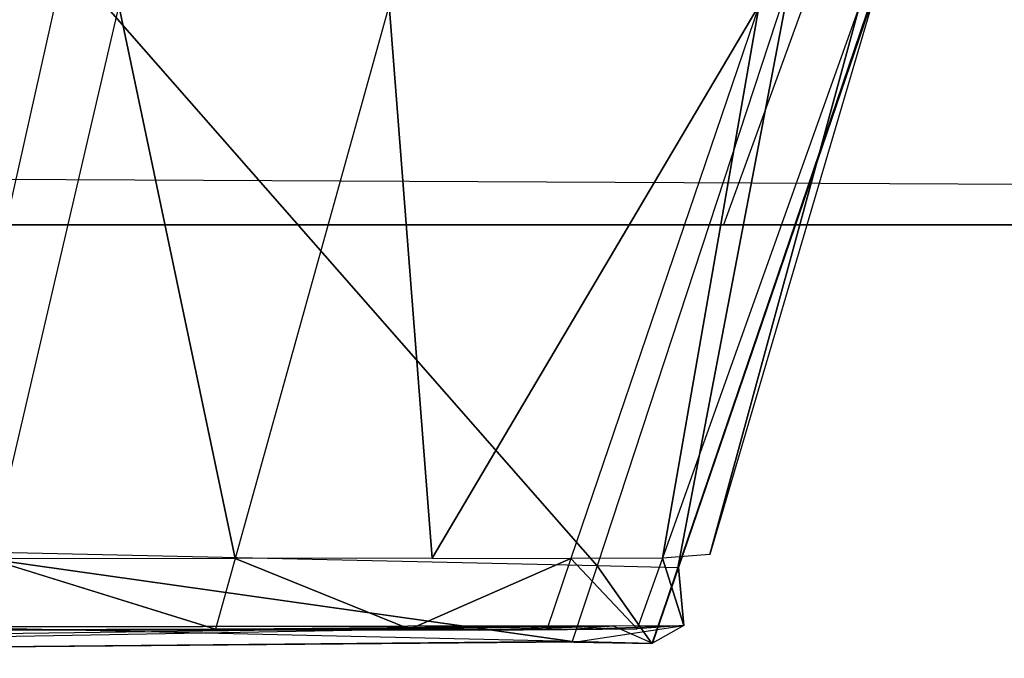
# Model space of a CAD drawing. Extents: x 0 to 0.35, y -0.372 to 0.
# Tile 47 of 69: x 0.29305 to 0.29858, y -0.37244 to -0.36885. Entities that reach past the tile are written whole.
import ezdxf

# ---------------------------------------------------------------- set-up
doc = ezdxf.new("R2010")
doc.units = 0
for name, color, linetype in [('L10_GRIFFM_N_A707__0___REPLACEM', 7, 'CONTINUOUS'), ('L23_GRIFFO_N_A707__2___REPLACEM', 7, 'CONTINUOUS'), ('L26_FRONTO_N_A707__0___REPLACEM', 7, 'CONTINUOUS'), ('L27_GRIFF_N_A707__2___REPLACEMT', 7, 'CONTINUOUS'), ('L30_FRONTU_N_A707__0___REPLACEM', 7, 'CONTINUOUS'), ('L4_FRONTM_N_A707__0___REPLACEMT', 7, 'CONTINUOUS'), ('L5_GRIFFM_N_A707__5___REPLACEMT', 7, 'CONTINUOUS')]:
    doc.layers.add(name, color=color, linetype=linetype)

msp = doc.modelspace()

# ---------------------------------------------------------------- linework, layer by layer
at = {"layer": 'L10_GRIFFM_N_A707__0___REPLACEM', "color": 254}
for points, invisible_edges in [([(0.292827, -0.368497, 0.687014), (0.292557, -0.371832, 0.687014), (0.293301, -0.368507, 0.687014), (0.292827, -0.368497, 0.687014)], 14), ([(0.29629, -0.371916, 0.687014), (0.293301, -0.368507, 0.687014), (0.292557, -0.371832, 0.687014), (0.29629, -0.371916, 0.687014)], 13), ([(0.293301, -0.368507, 0.687014), (0.29629, -0.371916, 0.687014), (0.297381, -0.368594, 0.687014), (0.293301, -0.368507, 0.687014)], 14), ([(0.296743, -0.371926, 0.687014), (0.297381, -0.368594, 0.687014), (0.29629, -0.371916, 0.687014), (0.296743, -0.371926, 0.687014)], 13), ([(0.297381, -0.368594, 0.687014), (0.296743, -0.371926, 0.687014), (0.297875, -0.368605, 0.687014), (0.297381, -0.368594, 0.687014)], 14), ([(0.296747, -0.371925, 0.68671), (0.297875, -0.368605, 0.687014), (0.296743, -0.371926, 0.687014), (0.296747, -0.371925, 0.68671)], 13), ([(0.297875, -0.368605, 0.687014), (0.296747, -0.371925, 0.68671), (0.297879, -0.368608, 0.686709), (0.297875, -0.368605, 0.687014)], 14), ([(0.297879, -0.368608, 0.686709), (0.296747, -0.371925, 0.68671), (0.296923, -0.371852, 0.673208), (0.297879, -0.368608, 0.686709)], 14), ([(0.297879, -0.368608, 0.686709), (0.296923, -0.371852, 0.673208), (0.298059, -0.368741, 0.673196), (0.297879, -0.368608, 0.686709)], 14), ([(0.292879, -0.371877, 0.664716), (0.291858, -0.368765, 0.662617), (0.293604, -0.368768, 0.663841), (0.292879, -0.371877, 0.664716)], 14), ([(0.293604, -0.368768, 0.663841), (0.294258, -0.371874, 0.666087), (0.292879, -0.371877, 0.664716), (0.293604, -0.368768, 0.663841)], 13), ([(0.294258, -0.371874, 0.666087), (0.293604, -0.368768, 0.663841), (0.295123, -0.368765, 0.665352), (0.294258, -0.371874, 0.666087)], 14), ([(0.295123, -0.368765, 0.665352), (0.295364, -0.371873, 0.66767), (0.294258, -0.371874, 0.666087), (0.295123, -0.368765, 0.665352)], 13), ([(0.295364, -0.371873, 0.66767), (0.295123, -0.368765, 0.665352), (0.296342, -0.368764, 0.667096), (0.295364, -0.371873, 0.66767)], 14), ([(0.2972, -0.368766, 0.66903), (0.295364, -0.371873, 0.66767), (0.296342, -0.368764, 0.667096), (0.2972, -0.368766, 0.66903)], 14), ([(0.295364, -0.371873, 0.66767), (0.2972, -0.368766, 0.66903), (0.296143, -0.371875, 0.669426), (0.295364, -0.371873, 0.66767)], 13), ([(0.2972, -0.368766, 0.66903), (0.296657, -0.371872, 0.671289), (0.296143, -0.371875, 0.669426), (0.2972, -0.368766, 0.66903)], 13), ([(0.297766, -0.368763, 0.671082), (0.296923, -0.371852, 0.673208), (0.296657, -0.371872, 0.671289), (0.297766, -0.368763, 0.671082)], 13), ([(0.296657, -0.371872, 0.671289), (0.2972, -0.368766, 0.66903), (0.297766, -0.368763, 0.671082), (0.296657, -0.371872, 0.671289)], 14), ([(0.296923, -0.371852, 0.673208), (0.297766, -0.368763, 0.671082), (0.298059, -0.368741, 0.673196), (0.296923, -0.371852, 0.673208)], 14), ([(0.296151, -0.372341, 0.687014), (0.292557, -0.371832, 0.687014), (0.292462, -0.372257, 0.687014), (0.296151, -0.372341, 0.687014)], 13), ([(0.292557, -0.371832, 0.687014), (0.296151, -0.372341, 0.687014), (0.29629, -0.371916, 0.687014), (0.292557, -0.371832, 0.687014)], 14), ([(0.292879, -0.371877, 0.664716), (0.294147, -0.372272, 0.666181), (0.292786, -0.372275, 0.664828), (0.292879, -0.371877, 0.664716)], 13), ([(0.294147, -0.372272, 0.666181), (0.292879, -0.371877, 0.664716), (0.294258, -0.371874, 0.666087), (0.294147, -0.372272, 0.666181)], 14), ([(0.294258, -0.371874, 0.666087), (0.295239, -0.372271, 0.667744), (0.294147, -0.372272, 0.666181), (0.294258, -0.371874, 0.666087)], 13), ([(0.295239, -0.372271, 0.667744), (0.294258, -0.371874, 0.666087), (0.295364, -0.371873, 0.66767), (0.295239, -0.372271, 0.667744)], 14), ([(0.296143, -0.371875, 0.669426), (0.295239, -0.372271, 0.667744), (0.295364, -0.371873, 0.66767), (0.296143, -0.371875, 0.669426)], 14), ([(0.295239, -0.372271, 0.667744), (0.296143, -0.371875, 0.669426), (0.296008, -0.372273, 0.669477), (0.295239, -0.372271, 0.667744)], 13), ([(0.296143, -0.371875, 0.669426), (0.296515, -0.37227, 0.671315), (0.296008, -0.372273, 0.669477), (0.296143, -0.371875, 0.669426)], 13), ([(0.296515, -0.37227, 0.671315), (0.296143, -0.371875, 0.669426), (0.296657, -0.371872, 0.671289), (0.296515, -0.37227, 0.671315)], 14), ([(0.296657, -0.371872, 0.671289), (0.296778, -0.37225, 0.673209), (0.296515, -0.37227, 0.671315), (0.296657, -0.371872, 0.671289)], 13), ([(0.296778, -0.37225, 0.673209), (0.296657, -0.371872, 0.671289), (0.296923, -0.371852, 0.673208), (0.296778, -0.37225, 0.673209)], 14), ([(0.296747, -0.371925, 0.68671), (0.296778, -0.37225, 0.673209), (0.296923, -0.371852, 0.673208), (0.296747, -0.371925, 0.68671)], 14), ([(0.296598, -0.372351, 0.687014), (0.29629, -0.371916, 0.687014), (0.296151, -0.372341, 0.687014), (0.296598, -0.372351, 0.687014)], 13), ([(0.29629, -0.371916, 0.687014), (0.296598, -0.372351, 0.687014), (0.296743, -0.371926, 0.687014), (0.29629, -0.371916, 0.687014)], 14), ([(0.296602, -0.372349, 0.68671), (0.296743, -0.371926, 0.687014), (0.296598, -0.372351, 0.687014), (0.296602, -0.372349, 0.68671)], 13), ([(0.296778, -0.37225, 0.673209), (0.296747, -0.371925, 0.68671), (0.296602, -0.372349, 0.68671), (0.296778, -0.37225, 0.673209)], 13), ([(0.296743, -0.371926, 0.687014), (0.296602, -0.372349, 0.68671), (0.296747, -0.371925, 0.68671), (0.296743, -0.371926, 0.687014)], 14), ([(0.2861, -0.372435, 0.686677), (0.28599, -0.372389, 0.665694), (0.29638, -0.372253, 0.673234), (0.2861, -0.372435, 0.686677)], 14), ([(0.29638, -0.372253, 0.673234), (0.28599, -0.372389, 0.665694), (0.289359, -0.372262, 0.663325), (0.29638, -0.372253, 0.673234)], 14), ([(0.29616, -0.372344, 0.686708), (0.2861, -0.372435, 0.686677), (0.29638, -0.372253, 0.673234), (0.29616, -0.372344, 0.686708)], 14), ([(0.296151, -0.372341, 0.687014), (0.292462, -0.372257, 0.687014), (0.2861, -0.372435, 0.686677), (0.296151, -0.372341, 0.687014)], 14), ([(0.29638, -0.372253, 0.673234), (0.289359, -0.372262, 0.663325), (0.293841, -0.372275, 0.666438), (0.29638, -0.372253, 0.673234)], 14), ([(0.293841, -0.372275, 0.666438), (0.289359, -0.372262, 0.663325), (0.291024, -0.372275, 0.664078), (0.293841, -0.372275, 0.666438)], 14), ([(0.294147, -0.372272, 0.666181), (0.29253, -0.372278, 0.665134), (0.292786, -0.372275, 0.664828), (0.294147, -0.372272, 0.666181)], 13), ([(0.29253, -0.372278, 0.665134), (0.294147, -0.372272, 0.666181), (0.293841, -0.372275, 0.666438), (0.29253, -0.372278, 0.665134)], 14), ([(0.29638, -0.372253, 0.673234), (0.293841, -0.372275, 0.666438), (0.295632, -0.372276, 0.669611), (0.29638, -0.372253, 0.673234)], 14), ([(0.295239, -0.372271, 0.667744), (0.293841, -0.372275, 0.666438), (0.294147, -0.372272, 0.666181), (0.295239, -0.372271, 0.667744)], 13), ([(0.293841, -0.372275, 0.666438), (0.295239, -0.372271, 0.667744), (0.294891, -0.372274, 0.66794), (0.293841, -0.372275, 0.666438)], 14), ([(0.295632, -0.372276, 0.669611), (0.293841, -0.372275, 0.666438), (0.294891, -0.372274, 0.66794), (0.295632, -0.372276, 0.669611)], 14), ([(0.296008, -0.372273, 0.669477), (0.294891, -0.372274, 0.66794), (0.295239, -0.372271, 0.667744), (0.296008, -0.372273, 0.669477)], 13), ([(0.294891, -0.372274, 0.66794), (0.296008, -0.372273, 0.669477), (0.295632, -0.372276, 0.669611), (0.294891, -0.372274, 0.66794)], 14), ([(0.29638, -0.372253, 0.673234), (0.295632, -0.372276, 0.669611), (0.296125, -0.372273, 0.671395), (0.29638, -0.372253, 0.673234)], 14), ([(0.296515, -0.37227, 0.671315), (0.295632, -0.372276, 0.669611), (0.296008, -0.372273, 0.669477), (0.296515, -0.37227, 0.671315)], 13), ([(0.295632, -0.372276, 0.669611), (0.296515, -0.37227, 0.671315), (0.296125, -0.372273, 0.671395), (0.295632, -0.372276, 0.669611)], 14), ([(0.296778, -0.37225, 0.673209), (0.296125, -0.372273, 0.671395), (0.296515, -0.37227, 0.671315), (0.296778, -0.37225, 0.673209)], 13), ([(0.296125, -0.372273, 0.671395), (0.296778, -0.37225, 0.673209), (0.29638, -0.372253, 0.673234), (0.296125, -0.372273, 0.671395)], 14), ([(0.29638, -0.372253, 0.673234), (0.296602, -0.372349, 0.68671), (0.29616, -0.372344, 0.686708), (0.29638, -0.372253, 0.673234)], 14), ([(0.296602, -0.372349, 0.68671), (0.29638, -0.372253, 0.673234), (0.296778, -0.37225, 0.673209), (0.296602, -0.372349, 0.68671)], 13), ([(0.293841, -0.372275, 0.666438), (0.291024, -0.372275, 0.664078), (0.29253, -0.372278, 0.665134), (0.293841, -0.372275, 0.666438)], 14), ([(0.296151, -0.372341, 0.687014), (0.2861, -0.372435, 0.686677), (0.29616, -0.372344, 0.686708), (0.296151, -0.372341, 0.687014)], 14), ([(0.296602, -0.372349, 0.68671), (0.296151, -0.372341, 0.687014), (0.29616, -0.372344, 0.686708), (0.296602, -0.372349, 0.68671)], 13), ([(0.296151, -0.372341, 0.687014), (0.296602, -0.372349, 0.68671), (0.296598, -0.372351, 0.687014), (0.296151, -0.372341, 0.687014)], 14)]:
    msp.add_3dface(points, dxfattribs=dict(at, invisible_edges=invisible_edges))
at = {"layer": 'L23_GRIFFO_N_A707__2___REPLACEM', "color": 254}
for points, invisible_edges in [([(0.292557, -0.371832, 0.689986), (0.292827, -0.368497, 0.689986), (0.293301, -0.368507, 0.689986), (0.292557, -0.371832, 0.689986)], 14), ([(0.293301, -0.368507, 0.689986), (0.29629, -0.371916, 0.689986), (0.292557, -0.371832, 0.689986), (0.293301, -0.368507, 0.689986)], 13), ([(0.29629, -0.371916, 0.689986), (0.293301, -0.368507, 0.689986), (0.297381, -0.368594, 0.689986), (0.29629, -0.371916, 0.689986)], 14), ([(0.297381, -0.368594, 0.689986), (0.296743, -0.371926, 0.689986), (0.29629, -0.371916, 0.689986), (0.297381, -0.368594, 0.689986)], 13), ([(0.296743, -0.371926, 0.689986), (0.297381, -0.368594, 0.689986), (0.297875, -0.368605, 0.689986), (0.296743, -0.371926, 0.689986)], 14), ([(0.297875, -0.368605, 0.689986), (0.296747, -0.371925, 0.69029), (0.296743, -0.371926, 0.689986), (0.297875, -0.368605, 0.689986)], 13), ([(0.296747, -0.371925, 0.69029), (0.297875, -0.368605, 0.689986), (0.297879, -0.368608, 0.69029), (0.296747, -0.371925, 0.69029)], 14), ([(0.297879, -0.368608, 0.69029), (0.296923, -0.371852, 0.703792), (0.296747, -0.371925, 0.69029), (0.297879, -0.368608, 0.69029)], 14), ([(0.297879, -0.368608, 0.69029), (0.298059, -0.368741, 0.703804), (0.296923, -0.371852, 0.703792), (0.297879, -0.368608, 0.69029)], 14), ([(0.291858, -0.368765, 0.714383), (0.292879, -0.371877, 0.712284), (0.293604, -0.368768, 0.713159), (0.291858, -0.368765, 0.714383)], 14), ([(0.294258, -0.371874, 0.710913), (0.293604, -0.368768, 0.713159), (0.292879, -0.371877, 0.712284), (0.294258, -0.371874, 0.710913)], 13), ([(0.293604, -0.368768, 0.713159), (0.294258, -0.371874, 0.710913), (0.295123, -0.368765, 0.711648), (0.293604, -0.368768, 0.713159)], 14), ([(0.295364, -0.371873, 0.70933), (0.295123, -0.368765, 0.711648), (0.294258, -0.371874, 0.710913), (0.295364, -0.371873, 0.70933)], 13), ([(0.295123, -0.368765, 0.711648), (0.295364, -0.371873, 0.70933), (0.296342, -0.368764, 0.709904), (0.295123, -0.368765, 0.711648)], 14), ([(0.295364, -0.371873, 0.70933), (0.2972, -0.368766, 0.70797), (0.296342, -0.368764, 0.709904), (0.295364, -0.371873, 0.70933)], 14), ([(0.2972, -0.368766, 0.70797), (0.295364, -0.371873, 0.70933), (0.296143, -0.371875, 0.707574), (0.2972, -0.368766, 0.70797)], 13), ([(0.296657, -0.371872, 0.705711), (0.2972, -0.368766, 0.70797), (0.296143, -0.371875, 0.707574), (0.296657, -0.371872, 0.705711)], 13), ([(0.296923, -0.371852, 0.703792), (0.297766, -0.368763, 0.705918), (0.296657, -0.371872, 0.705711), (0.296923, -0.371852, 0.703792)], 13), ([(0.2972, -0.368766, 0.70797), (0.296657, -0.371872, 0.705711), (0.297766, -0.368763, 0.705918), (0.2972, -0.368766, 0.70797)], 14), ([(0.297766, -0.368763, 0.705918), (0.296923, -0.371852, 0.703792), (0.298059, -0.368741, 0.703804), (0.297766, -0.368763, 0.705918)], 14), ([(0.292557, -0.371832, 0.689986), (0.296151, -0.372341, 0.689986), (0.292462, -0.372257, 0.689986), (0.292557, -0.371832, 0.689986)], 13), ([(0.296151, -0.372341, 0.689986), (0.292557, -0.371832, 0.689986), (0.29629, -0.371916, 0.689986), (0.296151, -0.372341, 0.689986)], 14), ([(0.294147, -0.372272, 0.710819), (0.292879, -0.371877, 0.712284), (0.292786, -0.372275, 0.712172), (0.294147, -0.372272, 0.710819)], 13), ([(0.292879, -0.371877, 0.712284), (0.294147, -0.372272, 0.710819), (0.294258, -0.371874, 0.710913), (0.292879, -0.371877, 0.712284)], 14), ([(0.295239, -0.372271, 0.709256), (0.294258, -0.371874, 0.710913), (0.294147, -0.372272, 0.710819), (0.295239, -0.372271, 0.709256)], 13), ([(0.294258, -0.371874, 0.710913), (0.295239, -0.372271, 0.709256), (0.295364, -0.371873, 0.70933), (0.294258, -0.371874, 0.710913)], 14), ([(0.295239, -0.372271, 0.709256), (0.296143, -0.371875, 0.707574), (0.295364, -0.371873, 0.70933), (0.295239, -0.372271, 0.709256)], 14), ([(0.296143, -0.371875, 0.707574), (0.295239, -0.372271, 0.709256), (0.296008, -0.372273, 0.707523), (0.296143, -0.371875, 0.707574)], 13), ([(0.296515, -0.37227, 0.705685), (0.296143, -0.371875, 0.707574), (0.296008, -0.372273, 0.707523), (0.296515, -0.37227, 0.705685)], 13), ([(0.296143, -0.371875, 0.707574), (0.296515, -0.37227, 0.705685), (0.296657, -0.371872, 0.705711), (0.296143, -0.371875, 0.707574)], 14), ([(0.296778, -0.37225, 0.703791), (0.296657, -0.371872, 0.705711), (0.296515, -0.37227, 0.705685), (0.296778, -0.37225, 0.703791)], 13), ([(0.296657, -0.371872, 0.705711), (0.296778, -0.37225, 0.703791), (0.296923, -0.371852, 0.703792), (0.296657, -0.371872, 0.705711)], 14), ([(0.296778, -0.37225, 0.703791), (0.296747, -0.371925, 0.69029), (0.296923, -0.371852, 0.703792), (0.296778, -0.37225, 0.703791)], 14), ([(0.29629, -0.371916, 0.689986), (0.296598, -0.372351, 0.689986), (0.296151, -0.372341, 0.689986), (0.29629, -0.371916, 0.689986)], 13), ([(0.296598, -0.372351, 0.689986), (0.29629, -0.371916, 0.689986), (0.296743, -0.371926, 0.689986), (0.296598, -0.372351, 0.689986)], 14), ([(0.296743, -0.371926, 0.689986), (0.296602, -0.372349, 0.69029), (0.296598, -0.372351, 0.689986), (0.296743, -0.371926, 0.689986)], 13), ([(0.296747, -0.371925, 0.69029), (0.296778, -0.37225, 0.703791), (0.296602, -0.372349, 0.69029), (0.296747, -0.371925, 0.69029)], 13), ([(0.296602, -0.372349, 0.69029), (0.296743, -0.371926, 0.689986), (0.296747, -0.371925, 0.69029), (0.296602, -0.372349, 0.69029)], 14), ([(0.28599, -0.372389, 0.711306), (0.2861, -0.372435, 0.690323), (0.29638, -0.372253, 0.703766), (0.28599, -0.372389, 0.711306)], 14), ([(0.289359, -0.372262, 0.713675), (0.28599, -0.372389, 0.711306), (0.29638, -0.372253, 0.703766), (0.289359, -0.372262, 0.713675)], 14), ([(0.29638, -0.372253, 0.703766), (0.2861, -0.372435, 0.690323), (0.29616, -0.372344, 0.690292), (0.29638, -0.372253, 0.703766)], 14), ([(0.2861, -0.372435, 0.690323), (0.292462, -0.372257, 0.689986), (0.296151, -0.372341, 0.689986), (0.2861, -0.372435, 0.690323)], 14), ([(0.289359, -0.372262, 0.713675), (0.29638, -0.372253, 0.703766), (0.293841, -0.372275, 0.710562), (0.289359, -0.372262, 0.713675)], 14), ([(0.289359, -0.372262, 0.713675), (0.293841, -0.372275, 0.710562), (0.291024, -0.372275, 0.712922), (0.289359, -0.372262, 0.713675)], 14), ([(0.294147, -0.372272, 0.710819), (0.29253, -0.372278, 0.711866), (0.293841, -0.372275, 0.710562), (0.294147, -0.372272, 0.710819)], 13), ([(0.29253, -0.372278, 0.711866), (0.294147, -0.372272, 0.710819), (0.292786, -0.372275, 0.712172), (0.29253, -0.372278, 0.711866)], 14), ([(0.293841, -0.372275, 0.710562), (0.29638, -0.372253, 0.703766), (0.295632, -0.372276, 0.707389), (0.293841, -0.372275, 0.710562)], 14), ([(0.295239, -0.372271, 0.709256), (0.293841, -0.372275, 0.710562), (0.294891, -0.372274, 0.70906), (0.295239, -0.372271, 0.709256)], 13), ([(0.293841, -0.372275, 0.710562), (0.295239, -0.372271, 0.709256), (0.294147, -0.372272, 0.710819), (0.293841, -0.372275, 0.710562)], 14), ([(0.293841, -0.372275, 0.710562), (0.295632, -0.372276, 0.707389), (0.294891, -0.372274, 0.70906), (0.293841, -0.372275, 0.710562)], 14), ([(0.294891, -0.372274, 0.70906), (0.296008, -0.372273, 0.707523), (0.295239, -0.372271, 0.709256), (0.294891, -0.372274, 0.70906)], 14), ([(0.296008, -0.372273, 0.707523), (0.294891, -0.372274, 0.70906), (0.295632, -0.372276, 0.707389), (0.296008, -0.372273, 0.707523)], 13), ([(0.295632, -0.372276, 0.707389), (0.29638, -0.372253, 0.703766), (0.296125, -0.372273, 0.705604), (0.295632, -0.372276, 0.707389)], 14), ([(0.296515, -0.37227, 0.705685), (0.295632, -0.372276, 0.707389), (0.296125, -0.372273, 0.705604), (0.296515, -0.37227, 0.705685)], 13), ([(0.295632, -0.372276, 0.707389), (0.296515, -0.37227, 0.705685), (0.296008, -0.372273, 0.707523), (0.295632, -0.372276, 0.707389)], 14), ([(0.296778, -0.37225, 0.703791), (0.296125, -0.372273, 0.705604), (0.29638, -0.372253, 0.703766), (0.296778, -0.37225, 0.703791)], 13), ([(0.296125, -0.372273, 0.705604), (0.296778, -0.37225, 0.703791), (0.296515, -0.37227, 0.705685), (0.296125, -0.372273, 0.705604)], 14), ([(0.296778, -0.37225, 0.703791), (0.29616, -0.372344, 0.690292), (0.296602, -0.372349, 0.69029), (0.296778, -0.37225, 0.703791)], 13), ([(0.29616, -0.372344, 0.690292), (0.296778, -0.37225, 0.703791), (0.29638, -0.372253, 0.703766), (0.29616, -0.372344, 0.690292)], 14), ([(0.291024, -0.372275, 0.712922), (0.293841, -0.372275, 0.710562), (0.29253, -0.372278, 0.711866), (0.291024, -0.372275, 0.712922)], 14), ([(0.2861, -0.372435, 0.690323), (0.296151, -0.372341, 0.689986), (0.29616, -0.372344, 0.690292), (0.2861, -0.372435, 0.690323)], 14), ([(0.296598, -0.372351, 0.689986), (0.29616, -0.372344, 0.690292), (0.296151, -0.372341, 0.689986), (0.296598, -0.372351, 0.689986)], 13), ([(0.29616, -0.372344, 0.690292), (0.296598, -0.372351, 0.689986), (0.296602, -0.372349, 0.69029), (0.29616, -0.372344, 0.690292)], 14)]:
    msp.add_3dface(points, dxfattribs=dict(at, invisible_edges=invisible_edges))
at = {"layer": 'L26_FRONTO_N_A707__0___REPLACEM', "color": 8}
for points, invisible_edges in [([(0.346193, -0.37, 1.648), (0.003722, -0.368345, 1.648), (0.003722, -0.37, 1.648), (0.346193, -0.37, 1.648)], 13), ([(0.003722, -0.368345, 1.648), (0.346193, -0.37, 1.648), (0.346193, -0.368345, 1.648), (0.003722, -0.368345, 1.648)], 14), ([(0.297602, -0.368345, 0.691), (0.346193, -0.37, 0.691), (0.297, -0.37, 0.691), (0.297602, -0.368345, 0.691)], 13), ([(0.346193, -0.37, 0.691), (0.297602, -0.368345, 0.691), (0.346193, -0.368345, 0.691), (0.346193, -0.37, 0.691)], 14), ([(0.003722, -0.37, 1.64629), (0.063, -0.37, 0.713), (0.346193, -0.37, 1.64629), (0.003722, -0.37, 1.64629)], 11), ([(0.346193, -0.37, 1.648), (0.003722, -0.37, 1.64629), (0.346193, -0.37, 1.64629), (0.346193, -0.37, 1.648)], 13), ([(0.003722, -0.37, 1.64629), (0.346193, -0.37, 1.648), (0.003722, -0.37, 1.648), (0.003722, -0.37, 1.64629)], 14), ([(0.287, -0.37, 0.713), (0.346193, -0.37, 1.64629), (0.063, -0.37, 0.713), (0.287, -0.37, 0.713)], 13), ([(0.288951, -0.37, 0.712808), (0.346193, -0.37, 1.64629), (0.287, -0.37, 0.713), (0.288951, -0.37, 0.712808)], 10), ([(0.290827, -0.37, 0.712239), (0.346193, -0.37, 1.64629), (0.288951, -0.37, 0.712808), (0.290827, -0.37, 0.712239)], 13), ([(0.292556, -0.37, 0.711315), (0.346193, -0.37, 1.64629), (0.290827, -0.37, 0.712239), (0.292556, -0.37, 0.711315)], 10), ([(0.294071, -0.37, 0.710071), (0.346193, -0.37, 1.64629), (0.292556, -0.37, 0.711315), (0.294071, -0.37, 0.710071)], 13), ([(0.295315, -0.37, 0.708556), (0.346193, -0.37, 1.64629), (0.294071, -0.37, 0.710071), (0.295315, -0.37, 0.708556)], 10), ([(0.296239, -0.37, 0.706827), (0.346193, -0.37, 1.64629), (0.295315, -0.37, 0.708556), (0.296239, -0.37, 0.706827)], 13), ([(0.296808, -0.37, 0.704951), (0.346193, -0.37, 1.64629), (0.296239, -0.37, 0.706827), (0.296808, -0.37, 0.704951)], 10), ([(0.297, -0.37, 0.703), (0.346193, -0.37, 1.64629), (0.296808, -0.37, 0.704951), (0.297, -0.37, 0.703)], 13), ([(0.346193, -0.37, 1.64629), (0.297, -0.37, 0.692618), (0.346193, -0.37, 0.692618), (0.346193, -0.37, 1.64629)], 13), ([(0.297, -0.37, 0.692618), (0.346193, -0.37, 1.64629), (0.297, -0.37, 0.703), (0.297, -0.37, 0.692618)], 10), ([(0.346193, -0.37, 0.692618), (0.297, -0.37, 0.691), (0.346193, -0.37, 0.691), (0.346193, -0.37, 0.692618)], 13), ([(0.297, -0.37, 0.691), (0.346193, -0.37, 0.692618), (0.297, -0.37, 0.692618), (0.297, -0.37, 0.691)], 14)]:
    msp.add_3dface(points, dxfattribs=dict(at, invisible_edges=invisible_edges))
at = {"layer": 'L27_GRIFF_N_A707__2___REPLACEMT', "color": 254}
for points, invisible_edges in [([(0.292827, -0.368497, 0.517014), (0.292557, -0.371832, 0.517014), (0.293301, -0.368507, 0.517014), (0.292827, -0.368497, 0.517014)], 14), ([(0.29629, -0.371916, 0.517014), (0.293301, -0.368507, 0.517014), (0.292557, -0.371832, 0.517014), (0.29629, -0.371916, 0.517014)], 13), ([(0.293301, -0.368507, 0.517014), (0.29629, -0.371916, 0.517014), (0.297381, -0.368594, 0.517014), (0.293301, -0.368507, 0.517014)], 14), ([(0.296743, -0.371926, 0.517014), (0.297381, -0.368594, 0.517014), (0.29629, -0.371916, 0.517014), (0.296743, -0.371926, 0.517014)], 13), ([(0.297381, -0.368594, 0.517014), (0.296743, -0.371926, 0.517014), (0.297875, -0.368605, 0.517014), (0.297381, -0.368594, 0.517014)], 14), ([(0.296747, -0.371925, 0.51671), (0.297875, -0.368605, 0.517014), (0.296743, -0.371926, 0.517014), (0.296747, -0.371925, 0.51671)], 13), ([(0.297875, -0.368605, 0.517014), (0.296747, -0.371925, 0.51671), (0.297879, -0.368608, 0.51671), (0.297875, -0.368605, 0.517014)], 14), ([(0.297879, -0.368608, 0.51671), (0.296747, -0.371925, 0.51671), (0.296923, -0.371852, 0.503208), (0.297879, -0.368608, 0.51671)], 14), ([(0.297879, -0.368608, 0.51671), (0.296923, -0.371852, 0.503208), (0.298059, -0.368741, 0.503196), (0.297879, -0.368608, 0.51671)], 14), ([(0.292879, -0.371877, 0.494716), (0.291858, -0.368765, 0.492617), (0.293604, -0.368768, 0.493841), (0.292879, -0.371877, 0.494716)], 14), ([(0.293604, -0.368768, 0.493841), (0.294258, -0.371874, 0.496087), (0.292879, -0.371877, 0.494716), (0.293604, -0.368768, 0.493841)], 13), ([(0.294258, -0.371874, 0.496087), (0.293604, -0.368768, 0.493841), (0.295123, -0.368765, 0.495352), (0.294258, -0.371874, 0.496087)], 14), ([(0.295123, -0.368765, 0.495352), (0.295364, -0.371873, 0.49767), (0.294258, -0.371874, 0.496087), (0.295123, -0.368765, 0.495352)], 13), ([(0.295364, -0.371873, 0.49767), (0.295123, -0.368765, 0.495352), (0.296342, -0.368764, 0.497096), (0.295364, -0.371873, 0.49767)], 14), ([(0.2972, -0.368766, 0.49903), (0.295364, -0.371873, 0.49767), (0.296342, -0.368764, 0.497096), (0.2972, -0.368766, 0.49903)], 14), ([(0.295364, -0.371873, 0.49767), (0.2972, -0.368766, 0.49903), (0.296143, -0.371875, 0.499426), (0.295364, -0.371873, 0.49767)], 13), ([(0.2972, -0.368766, 0.49903), (0.296657, -0.371872, 0.501289), (0.296143, -0.371875, 0.499426), (0.2972, -0.368766, 0.49903)], 13), ([(0.297766, -0.368763, 0.501082), (0.296923, -0.371852, 0.503208), (0.296657, -0.371872, 0.501289), (0.297766, -0.368763, 0.501082)], 13), ([(0.296657, -0.371872, 0.501289), (0.2972, -0.368766, 0.49903), (0.297766, -0.368763, 0.501082), (0.296657, -0.371872, 0.501289)], 14), ([(0.296923, -0.371852, 0.503208), (0.297766, -0.368763, 0.501082), (0.298059, -0.368741, 0.503196), (0.296923, -0.371852, 0.503208)], 14), ([(0.296151, -0.372341, 0.517014), (0.292557, -0.371832, 0.517014), (0.292462, -0.372257, 0.517014), (0.296151, -0.372341, 0.517014)], 13), ([(0.292557, -0.371832, 0.517014), (0.296151, -0.372341, 0.517014), (0.29629, -0.371916, 0.517014), (0.292557, -0.371832, 0.517014)], 14), ([(0.292879, -0.371877, 0.494716), (0.294147, -0.372272, 0.496181), (0.292786, -0.372275, 0.494828), (0.292879, -0.371877, 0.494716)], 13), ([(0.294147, -0.372272, 0.496181), (0.292879, -0.371877, 0.494716), (0.294258, -0.371874, 0.496087), (0.294147, -0.372272, 0.496181)], 14), ([(0.294258, -0.371874, 0.496087), (0.295239, -0.372271, 0.497744), (0.294147, -0.372272, 0.496181), (0.294258, -0.371874, 0.496087)], 13), ([(0.295239, -0.372271, 0.497744), (0.294258, -0.371874, 0.496087), (0.295364, -0.371873, 0.49767), (0.295239, -0.372271, 0.497744)], 14), ([(0.296143, -0.371875, 0.499426), (0.295239, -0.372271, 0.497744), (0.295364, -0.371873, 0.49767), (0.296143, -0.371875, 0.499426)], 14), ([(0.295239, -0.372271, 0.497744), (0.296143, -0.371875, 0.499426), (0.296008, -0.372273, 0.499477), (0.295239, -0.372271, 0.497744)], 13), ([(0.296143, -0.371875, 0.499426), (0.296515, -0.37227, 0.501315), (0.296008, -0.372273, 0.499477), (0.296143, -0.371875, 0.499426)], 13), ([(0.296515, -0.37227, 0.501315), (0.296143, -0.371875, 0.499426), (0.296657, -0.371872, 0.501289), (0.296515, -0.37227, 0.501315)], 14), ([(0.296657, -0.371872, 0.501289), (0.296778, -0.37225, 0.503209), (0.296515, -0.37227, 0.501315), (0.296657, -0.371872, 0.501289)], 13), ([(0.296778, -0.37225, 0.503209), (0.296657, -0.371872, 0.501289), (0.296923, -0.371852, 0.503208), (0.296778, -0.37225, 0.503209)], 14), ([(0.296747, -0.371925, 0.51671), (0.296778, -0.37225, 0.503209), (0.296923, -0.371852, 0.503208), (0.296747, -0.371925, 0.51671)], 14), ([(0.296598, -0.372351, 0.517014), (0.29629, -0.371916, 0.517014), (0.296151, -0.372341, 0.517014), (0.296598, -0.372351, 0.517014)], 13), ([(0.29629, -0.371916, 0.517014), (0.296598, -0.372351, 0.517014), (0.296743, -0.371926, 0.517014), (0.29629, -0.371916, 0.517014)], 14), ([(0.296602, -0.372349, 0.51671), (0.296743, -0.371926, 0.517014), (0.296598, -0.372351, 0.517014), (0.296602, -0.372349, 0.51671)], 13), ([(0.296778, -0.37225, 0.503209), (0.296747, -0.371925, 0.51671), (0.296602, -0.372349, 0.51671), (0.296778, -0.37225, 0.503209)], 13), ([(0.296743, -0.371926, 0.517014), (0.296602, -0.372349, 0.51671), (0.296747, -0.371925, 0.51671), (0.296743, -0.371926, 0.517014)], 14), ([(0.2861, -0.372435, 0.516677), (0.28599, -0.372389, 0.495694), (0.29638, -0.372253, 0.503234), (0.2861, -0.372435, 0.516677)], 14), ([(0.29638, -0.372253, 0.503234), (0.28599, -0.372389, 0.495694), (0.289359, -0.372262, 0.493325), (0.29638, -0.372253, 0.503234)], 14), ([(0.29616, -0.372344, 0.516708), (0.2861, -0.372435, 0.516677), (0.29638, -0.372253, 0.503234), (0.29616, -0.372344, 0.516708)], 14), ([(0.296151, -0.372341, 0.517014), (0.292462, -0.372257, 0.517014), (0.2861, -0.372435, 0.516677), (0.296151, -0.372341, 0.517014)], 14), ([(0.29638, -0.372253, 0.503234), (0.289359, -0.372262, 0.493325), (0.293841, -0.372275, 0.496438), (0.29638, -0.372253, 0.503234)], 14), ([(0.293841, -0.372275, 0.496438), (0.289359, -0.372262, 0.493325), (0.291024, -0.372275, 0.494078), (0.293841, -0.372275, 0.496438)], 14), ([(0.294147, -0.372272, 0.496181), (0.29253, -0.372278, 0.495134), (0.292786, -0.372275, 0.494828), (0.294147, -0.372272, 0.496181)], 13), ([(0.29253, -0.372278, 0.495134), (0.294147, -0.372272, 0.496181), (0.293841, -0.372275, 0.496438), (0.29253, -0.372278, 0.495134)], 14), ([(0.29638, -0.372253, 0.503234), (0.293841, -0.372275, 0.496438), (0.295632, -0.372276, 0.499611), (0.29638, -0.372253, 0.503234)], 14), ([(0.295239, -0.372271, 0.497744), (0.293841, -0.372275, 0.496438), (0.294147, -0.372272, 0.496181), (0.295239, -0.372271, 0.497744)], 13), ([(0.293841, -0.372275, 0.496438), (0.295239, -0.372271, 0.497744), (0.294891, -0.372274, 0.49794), (0.293841, -0.372275, 0.496438)], 14), ([(0.295632, -0.372276, 0.499611), (0.293841, -0.372275, 0.496438), (0.294891, -0.372274, 0.49794), (0.295632, -0.372276, 0.499611)], 14), ([(0.296008, -0.372273, 0.499477), (0.294891, -0.372274, 0.49794), (0.295239, -0.372271, 0.497744), (0.296008, -0.372273, 0.499477)], 13), ([(0.294891, -0.372274, 0.49794), (0.296008, -0.372273, 0.499477), (0.295632, -0.372276, 0.499611), (0.294891, -0.372274, 0.49794)], 14), ([(0.29638, -0.372253, 0.503234), (0.295632, -0.372276, 0.499611), (0.296125, -0.372273, 0.501396), (0.29638, -0.372253, 0.503234)], 14), ([(0.296515, -0.37227, 0.501315), (0.295632, -0.372276, 0.499611), (0.296008, -0.372273, 0.499477), (0.296515, -0.37227, 0.501315)], 13), ([(0.295632, -0.372276, 0.499611), (0.296515, -0.37227, 0.501315), (0.296125, -0.372273, 0.501396), (0.295632, -0.372276, 0.499611)], 14), ([(0.296778, -0.37225, 0.503209), (0.296125, -0.372273, 0.501396), (0.296515, -0.37227, 0.501315), (0.296778, -0.37225, 0.503209)], 13), ([(0.296125, -0.372273, 0.501396), (0.296778, -0.37225, 0.503209), (0.29638, -0.372253, 0.503234), (0.296125, -0.372273, 0.501396)], 14), ([(0.29638, -0.372253, 0.503234), (0.296602, -0.372349, 0.51671), (0.29616, -0.372344, 0.516708), (0.29638, -0.372253, 0.503234)], 14), ([(0.296602, -0.372349, 0.51671), (0.29638, -0.372253, 0.503234), (0.296778, -0.37225, 0.503209), (0.296602, -0.372349, 0.51671)], 13), ([(0.293841, -0.372275, 0.496438), (0.291024, -0.372275, 0.494078), (0.29253, -0.372278, 0.495134), (0.293841, -0.372275, 0.496438)], 14), ([(0.296151, -0.372341, 0.517014), (0.2861, -0.372435, 0.516677), (0.29616, -0.372344, 0.516708), (0.296151, -0.372341, 0.517014)], 14), ([(0.296602, -0.372349, 0.51671), (0.296151, -0.372341, 0.517014), (0.29616, -0.372344, 0.516708), (0.296602, -0.372349, 0.51671)], 13), ([(0.296151, -0.372341, 0.517014), (0.296602, -0.372349, 0.51671), (0.296598, -0.372351, 0.517014), (0.296151, -0.372341, 0.517014)], 14)]:
    msp.add_3dface(points, dxfattribs=dict(at, invisible_edges=invisible_edges))
at = {"layer": 'L30_FRONTU_N_A707__0___REPLACEM', "color": 8}
for points, invisible_edges in [([(0.346193, -0.368345, 0.002), (0.003722, -0.37, 0.002), (0.003722, -0.368345, 0.002), (0.346193, -0.368345, 0.002)], 13), ([(0.003722, -0.37, 0.002), (0.346193, -0.368345, 0.002), (0.346193, -0.37, 0.002), (0.003722, -0.37, 0.002)], 14), ([(0.346193, -0.37, 0.516), (0.297602, -0.368345, 0.516), (0.297, -0.37, 0.516), (0.346193, -0.37, 0.516)], 13), ([(0.297602, -0.368345, 0.516), (0.346193, -0.37, 0.516), (0.346193, -0.368345, 0.516), (0.297602, -0.368345, 0.516)], 14), ([(0.346193, -0.37, 0.514382), (0.003722, -0.37, 0.00371), (0.346193, -0.37, 0.00371), (0.346193, -0.37, 0.514382)], 13), ([(0.003722, -0.37, 0.00371), (0.346193, -0.37, 0.514382), (0.290827, -0.37, 0.494761), (0.003722, -0.37, 0.00371)], 10), ([(0.346193, -0.37, 0.00371), (0.003722, -0.37, 0.002), (0.346193, -0.37, 0.002), (0.346193, -0.37, 0.00371)], 13), ([(0.003722, -0.37, 0.002), (0.346193, -0.37, 0.00371), (0.003722, -0.37, 0.00371), (0.003722, -0.37, 0.002)], 14), ([(0.290827, -0.37, 0.494761), (0.346193, -0.37, 0.514382), (0.292556, -0.37, 0.495685), (0.290827, -0.37, 0.494761)], 13), ([(0.292556, -0.37, 0.495685), (0.346193, -0.37, 0.514382), (0.294071, -0.37, 0.496929), (0.292556, -0.37, 0.495685)], 10), ([(0.294071, -0.37, 0.496929), (0.346193, -0.37, 0.514382), (0.295315, -0.37, 0.498444), (0.294071, -0.37, 0.496929)], 13), ([(0.295315, -0.37, 0.498444), (0.346193, -0.37, 0.514382), (0.296239, -0.37, 0.500173), (0.295315, -0.37, 0.498444)], 10), ([(0.296239, -0.37, 0.500173), (0.346193, -0.37, 0.514382), (0.296808, -0.37, 0.502049), (0.296239, -0.37, 0.500173)], 13), ([(0.296808, -0.37, 0.502049), (0.346193, -0.37, 0.514382), (0.297, -0.37, 0.504), (0.296808, -0.37, 0.502049)], 10), ([(0.297, -0.37, 0.504), (0.346193, -0.37, 0.514382), (0.297, -0.37, 0.514382), (0.297, -0.37, 0.504)], 13), ([(0.346193, -0.37, 0.516), (0.297, -0.37, 0.514382), (0.346193, -0.37, 0.514382), (0.346193, -0.37, 0.516)], 13), ([(0.297, -0.37, 0.514382), (0.346193, -0.37, 0.516), (0.297, -0.37, 0.516), (0.297, -0.37, 0.514382)], 14)]:
    msp.add_3dface(points, dxfattribs=dict(at, invisible_edges=invisible_edges))
at = {"layer": 'L4_FRONTM_N_A707__0___REPLACEMT', "color": 8}
for points, invisible_edges in [([(0.346193, -0.37, 0.686), (0.297602, -0.368345, 0.686), (0.297, -0.37, 0.686), (0.346193, -0.37, 0.686)], 13), ([(0.297602, -0.368345, 0.521), (0.346193, -0.37, 0.521), (0.297, -0.37, 0.521), (0.297602, -0.368345, 0.521)], 13), ([(0.297602, -0.368345, 0.686), (0.346193, -0.37, 0.686), (0.346193, -0.368345, 0.686), (0.297602, -0.368345, 0.686)], 14), ([(0.346193, -0.37, 0.521), (0.297602, -0.368345, 0.521), (0.346193, -0.368345, 0.521), (0.346193, -0.37, 0.521)], 14), ([(0.287, -0.37, 0.543), (0.346193, -0.37, 0.68429), (0.063, -0.37, 0.543), (0.287, -0.37, 0.543)], 13), ([(0.063, -0.37, 0.543), (0.346193, -0.37, 0.68429), (0.290827, -0.37, 0.664761), (0.063, -0.37, 0.543)], 10), ([(0.288951, -0.37, 0.542808), (0.346193, -0.37, 0.68429), (0.287, -0.37, 0.543), (0.288951, -0.37, 0.542808)], 10), ([(0.290827, -0.37, 0.542239), (0.346193, -0.37, 0.68429), (0.288951, -0.37, 0.542808), (0.290827, -0.37, 0.542239)], 13), ([(0.292556, -0.37, 0.541315), (0.346193, -0.37, 0.68429), (0.290827, -0.37, 0.542239), (0.292556, -0.37, 0.541315)], 10), ([(0.290827, -0.37, 0.664761), (0.346193, -0.37, 0.68429), (0.292556, -0.37, 0.665685), (0.290827, -0.37, 0.664761)], 13), ([(0.294071, -0.37, 0.540071), (0.346193, -0.37, 0.68429), (0.292556, -0.37, 0.541315), (0.294071, -0.37, 0.540071)], 13), ([(0.292556, -0.37, 0.665685), (0.346193, -0.37, 0.68429), (0.294071, -0.37, 0.666929), (0.292556, -0.37, 0.665685)], 10), ([(0.295315, -0.37, 0.538556), (0.346193, -0.37, 0.68429), (0.294071, -0.37, 0.540071), (0.295315, -0.37, 0.538556)], 10), ([(0.294071, -0.37, 0.666929), (0.346193, -0.37, 0.68429), (0.295315, -0.37, 0.668444), (0.294071, -0.37, 0.666929)], 13), ([(0.296239, -0.37, 0.536827), (0.346193, -0.37, 0.68429), (0.295315, -0.37, 0.538556), (0.296239, -0.37, 0.536827)], 13), ([(0.295315, -0.37, 0.668444), (0.346193, -0.37, 0.68429), (0.296239, -0.37, 0.670173), (0.295315, -0.37, 0.668444)], 10), ([(0.296808, -0.37, 0.534951), (0.346193, -0.37, 0.68429), (0.296239, -0.37, 0.536827), (0.296808, -0.37, 0.534951)], 10), ([(0.296239, -0.37, 0.670173), (0.346193, -0.37, 0.68429), (0.296808, -0.37, 0.672049), (0.296239, -0.37, 0.670173)], 13), ([(0.297, -0.37, 0.533), (0.346193, -0.37, 0.68429), (0.296808, -0.37, 0.534951), (0.297, -0.37, 0.533)], 13), ([(0.296808, -0.37, 0.672049), (0.346193, -0.37, 0.68429), (0.297, -0.37, 0.674), (0.296808, -0.37, 0.672049)], 10), ([(0.346193, -0.37, 0.68429), (0.297, -0.37, 0.522618), (0.346193, -0.37, 0.522618), (0.346193, -0.37, 0.68429)], 13), ([(0.297, -0.37, 0.522618), (0.346193, -0.37, 0.68429), (0.297, -0.37, 0.533), (0.297, -0.37, 0.522618)], 10), ([(0.297, -0.37, 0.674), (0.346193, -0.37, 0.68429), (0.297, -0.37, 0.684382), (0.297, -0.37, 0.674)], 13), ([(0.346193, -0.37, 0.686), (0.297, -0.37, 0.684382), (0.346193, -0.37, 0.68429), (0.346193, -0.37, 0.686)], 13), ([(0.297, -0.37, 0.684382), (0.346193, -0.37, 0.686), (0.297, -0.37, 0.686), (0.297, -0.37, 0.684382)], 14), ([(0.346193, -0.37, 0.522618), (0.297, -0.37, 0.521), (0.346193, -0.37, 0.521), (0.346193, -0.37, 0.522618)], 13), ([(0.297, -0.37, 0.521), (0.346193, -0.37, 0.522618), (0.297, -0.37, 0.522618), (0.297, -0.37, 0.521)], 14)]:
    msp.add_3dface(points, dxfattribs=dict(at, invisible_edges=invisible_edges))
at = {"layer": 'L5_GRIFFM_N_A707__5___REPLACEMT', "color": 254}
for points, invisible_edges in [([(0.292557, -0.371832, 0.519986), (0.292827, -0.368497, 0.519986), (0.293301, -0.368507, 0.519986), (0.292557, -0.371832, 0.519986)], 14), ([(0.293301, -0.368507, 0.519986), (0.29629, -0.371916, 0.519986), (0.292557, -0.371832, 0.519986), (0.293301, -0.368507, 0.519986)], 13), ([(0.29629, -0.371916, 0.519986), (0.293301, -0.368507, 0.519986), (0.297381, -0.368594, 0.519986), (0.29629, -0.371916, 0.519986)], 14), ([(0.297381, -0.368594, 0.519986), (0.296743, -0.371926, 0.519986), (0.29629, -0.371916, 0.519986), (0.297381, -0.368594, 0.519986)], 13), ([(0.296743, -0.371926, 0.519986), (0.297381, -0.368594, 0.519986), (0.297875, -0.368605, 0.519986), (0.296743, -0.371926, 0.519986)], 14), ([(0.297875, -0.368605, 0.519986), (0.296747, -0.371925, 0.52029), (0.296743, -0.371926, 0.519986), (0.297875, -0.368605, 0.519986)], 13), ([(0.296747, -0.371925, 0.52029), (0.297875, -0.368605, 0.519986), (0.297879, -0.368608, 0.52029), (0.296747, -0.371925, 0.52029)], 14), ([(0.297879, -0.368608, 0.52029), (0.296923, -0.371852, 0.533792), (0.296747, -0.371925, 0.52029), (0.297879, -0.368608, 0.52029)], 14), ([(0.297879, -0.368608, 0.52029), (0.298059, -0.368741, 0.533804), (0.296923, -0.371852, 0.533792), (0.297879, -0.368608, 0.52029)], 14), ([(0.291858, -0.368765, 0.544383), (0.292879, -0.371877, 0.542284), (0.293604, -0.368768, 0.543159), (0.291858, -0.368765, 0.544383)], 14), ([(0.294258, -0.371874, 0.540913), (0.293604, -0.368768, 0.543159), (0.292879, -0.371877, 0.542284), (0.294258, -0.371874, 0.540913)], 13), ([(0.293604, -0.368768, 0.543159), (0.294258, -0.371874, 0.540913), (0.295123, -0.368765, 0.541648), (0.293604, -0.368768, 0.543159)], 14), ([(0.295364, -0.371873, 0.53933), (0.295123, -0.368765, 0.541648), (0.294258, -0.371874, 0.540913), (0.295364, -0.371873, 0.53933)], 13), ([(0.295123, -0.368765, 0.541648), (0.295364, -0.371873, 0.53933), (0.296342, -0.368764, 0.539904), (0.295123, -0.368765, 0.541648)], 14), ([(0.295364, -0.371873, 0.53933), (0.2972, -0.368766, 0.53797), (0.296342, -0.368764, 0.539904), (0.295364, -0.371873, 0.53933)], 14), ([(0.2972, -0.368766, 0.53797), (0.295364, -0.371873, 0.53933), (0.296143, -0.371875, 0.537574), (0.2972, -0.368766, 0.53797)], 13), ([(0.296657, -0.371872, 0.535711), (0.2972, -0.368766, 0.53797), (0.296143, -0.371875, 0.537574), (0.296657, -0.371872, 0.535711)], 13), ([(0.296923, -0.371852, 0.533792), (0.297766, -0.368763, 0.535918), (0.296657, -0.371872, 0.535711), (0.296923, -0.371852, 0.533792)], 13), ([(0.2972, -0.368766, 0.53797), (0.296657, -0.371872, 0.535711), (0.297766, -0.368763, 0.535918), (0.2972, -0.368766, 0.53797)], 14), ([(0.297766, -0.368763, 0.535918), (0.296923, -0.371852, 0.533792), (0.298059, -0.368741, 0.533804), (0.297766, -0.368763, 0.535918)], 14), ([(0.292557, -0.371832, 0.519986), (0.296151, -0.372341, 0.519986), (0.292462, -0.372257, 0.519986), (0.292557, -0.371832, 0.519986)], 13), ([(0.296151, -0.372341, 0.519986), (0.292557, -0.371832, 0.519986), (0.29629, -0.371916, 0.519986), (0.296151, -0.372341, 0.519986)], 14), ([(0.294147, -0.372272, 0.540819), (0.292879, -0.371877, 0.542284), (0.292786, -0.372275, 0.542172), (0.294147, -0.372272, 0.540819)], 13), ([(0.292879, -0.371877, 0.542284), (0.294147, -0.372272, 0.540819), (0.294258, -0.371874, 0.540913), (0.292879, -0.371877, 0.542284)], 14), ([(0.295239, -0.372271, 0.539256), (0.294258, -0.371874, 0.540913), (0.294147, -0.372272, 0.540819), (0.295239, -0.372271, 0.539256)], 13), ([(0.294258, -0.371874, 0.540913), (0.295239, -0.372271, 0.539256), (0.295364, -0.371873, 0.53933), (0.294258, -0.371874, 0.540913)], 14), ([(0.295239, -0.372271, 0.539256), (0.296143, -0.371875, 0.537574), (0.295364, -0.371873, 0.53933), (0.295239, -0.372271, 0.539256)], 14), ([(0.296143, -0.371875, 0.537574), (0.295239, -0.372271, 0.539256), (0.296008, -0.372273, 0.537523), (0.296143, -0.371875, 0.537574)], 13), ([(0.296515, -0.37227, 0.535685), (0.296143, -0.371875, 0.537574), (0.296008, -0.372273, 0.537523), (0.296515, -0.37227, 0.535685)], 13), ([(0.296143, -0.371875, 0.537574), (0.296515, -0.37227, 0.535685), (0.296657, -0.371872, 0.535711), (0.296143, -0.371875, 0.537574)], 14), ([(0.296778, -0.37225, 0.533791), (0.296657, -0.371872, 0.535711), (0.296515, -0.37227, 0.535685), (0.296778, -0.37225, 0.533791)], 13), ([(0.296657, -0.371872, 0.535711), (0.296778, -0.37225, 0.533791), (0.296923, -0.371852, 0.533792), (0.296657, -0.371872, 0.535711)], 14), ([(0.296778, -0.37225, 0.533791), (0.296747, -0.371925, 0.52029), (0.296923, -0.371852, 0.533792), (0.296778, -0.37225, 0.533791)], 14), ([(0.29629, -0.371916, 0.519986), (0.296598, -0.372351, 0.519986), (0.296151, -0.372341, 0.519986), (0.29629, -0.371916, 0.519986)], 13), ([(0.296598, -0.372351, 0.519986), (0.29629, -0.371916, 0.519986), (0.296743, -0.371926, 0.519986), (0.296598, -0.372351, 0.519986)], 14), ([(0.296743, -0.371926, 0.519986), (0.296602, -0.372349, 0.52029), (0.296598, -0.372351, 0.519986), (0.296743, -0.371926, 0.519986)], 13), ([(0.296747, -0.371925, 0.52029), (0.296778, -0.37225, 0.533791), (0.296602, -0.372349, 0.52029), (0.296747, -0.371925, 0.52029)], 13), ([(0.296602, -0.372349, 0.52029), (0.296743, -0.371926, 0.519986), (0.296747, -0.371925, 0.52029), (0.296602, -0.372349, 0.52029)], 14), ([(0.28599, -0.372389, 0.541306), (0.2861, -0.372435, 0.520323), (0.29638, -0.372253, 0.533766), (0.28599, -0.372389, 0.541306)], 14), ([(0.289359, -0.372262, 0.543675), (0.28599, -0.372389, 0.541306), (0.29638, -0.372253, 0.533766), (0.289359, -0.372262, 0.543675)], 14), ([(0.29638, -0.372253, 0.533766), (0.2861, -0.372435, 0.520323), (0.29616, -0.372344, 0.520292), (0.29638, -0.372253, 0.533766)], 14), ([(0.2861, -0.372435, 0.520323), (0.292462, -0.372257, 0.519986), (0.296151, -0.372341, 0.519986), (0.2861, -0.372435, 0.520323)], 14), ([(0.289359, -0.372262, 0.543675), (0.29638, -0.372253, 0.533766), (0.293841, -0.372275, 0.540562), (0.289359, -0.372262, 0.543675)], 14), ([(0.289359, -0.372262, 0.543675), (0.293841, -0.372275, 0.540562), (0.291024, -0.372275, 0.542922), (0.289359, -0.372262, 0.543675)], 14), ([(0.294147, -0.372272, 0.540819), (0.29253, -0.372278, 0.541866), (0.293841, -0.372275, 0.540562), (0.294147, -0.372272, 0.540819)], 13), ([(0.29253, -0.372278, 0.541866), (0.294147, -0.372272, 0.540819), (0.292786, -0.372275, 0.542172), (0.29253, -0.372278, 0.541866)], 14), ([(0.293841, -0.372275, 0.540562), (0.29638, -0.372253, 0.533766), (0.295632, -0.372276, 0.537389), (0.293841, -0.372275, 0.540562)], 14), ([(0.295239, -0.372271, 0.539256), (0.293841, -0.372275, 0.540562), (0.294891, -0.372274, 0.53906), (0.295239, -0.372271, 0.539256)], 13), ([(0.293841, -0.372275, 0.540562), (0.295239, -0.372271, 0.539256), (0.294147, -0.372272, 0.540819), (0.293841, -0.372275, 0.540562)], 14), ([(0.293841, -0.372275, 0.540562), (0.295632, -0.372276, 0.537389), (0.294891, -0.372274, 0.53906), (0.293841, -0.372275, 0.540562)], 14), ([(0.294891, -0.372274, 0.53906), (0.296008, -0.372273, 0.537523), (0.295239, -0.372271, 0.539256), (0.294891, -0.372274, 0.53906)], 14), ([(0.296008, -0.372273, 0.537523), (0.294891, -0.372274, 0.53906), (0.295632, -0.372276, 0.537389), (0.296008, -0.372273, 0.537523)], 13), ([(0.295632, -0.372276, 0.537389), (0.29638, -0.372253, 0.533766), (0.296125, -0.372273, 0.535604), (0.295632, -0.372276, 0.537389)], 14), ([(0.296515, -0.37227, 0.535685), (0.295632, -0.372276, 0.537389), (0.296125, -0.372273, 0.535604), (0.296515, -0.37227, 0.535685)], 13), ([(0.295632, -0.372276, 0.537389), (0.296515, -0.37227, 0.535685), (0.296008, -0.372273, 0.537523), (0.295632, -0.372276, 0.537389)], 14), ([(0.296778, -0.37225, 0.533791), (0.296125, -0.372273, 0.535604), (0.29638, -0.372253, 0.533766), (0.296778, -0.37225, 0.533791)], 13), ([(0.296125, -0.372273, 0.535604), (0.296778, -0.37225, 0.533791), (0.296515, -0.37227, 0.535685), (0.296125, -0.372273, 0.535604)], 14), ([(0.296778, -0.37225, 0.533791), (0.29616, -0.372344, 0.520292), (0.296602, -0.372349, 0.52029), (0.296778, -0.37225, 0.533791)], 13), ([(0.29616, -0.372344, 0.520292), (0.296778, -0.37225, 0.533791), (0.29638, -0.372253, 0.533766), (0.29616, -0.372344, 0.520292)], 14), ([(0.291024, -0.372275, 0.542922), (0.293841, -0.372275, 0.540562), (0.29253, -0.372278, 0.541866), (0.291024, -0.372275, 0.542922)], 14), ([(0.2861, -0.372435, 0.520323), (0.296151, -0.372341, 0.519986), (0.29616, -0.372344, 0.520292), (0.2861, -0.372435, 0.520323)], 14), ([(0.296598, -0.372351, 0.519986), (0.29616, -0.372344, 0.520292), (0.296151, -0.372341, 0.519986), (0.296598, -0.372351, 0.519986)], 13), ([(0.29616, -0.372344, 0.520292), (0.296598, -0.372351, 0.519986), (0.296602, -0.372349, 0.52029), (0.29616, -0.372344, 0.520292)], 14)]:
    msp.add_3dface(points, dxfattribs=dict(at, invisible_edges=invisible_edges))

doc.saveas('drawing.dxf')
